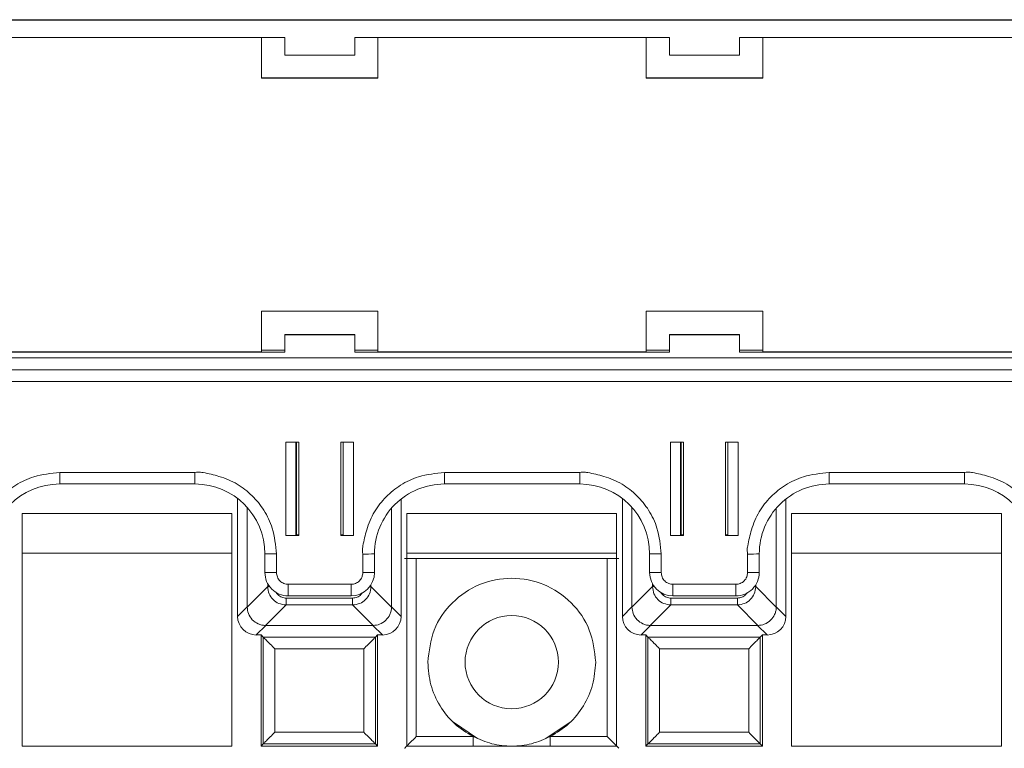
# Model space of a CAD drawing. Header units: millimetres. Extents: x -85 to 520, y 111 to 242.
# Tile 21 of 37: x 221 to 264, y 211 to 242. Entities that reach past the tile are written whole.
import ezdxf

# ---------------------------------------------------------------- set-up
doc = ezdxf.new("R2010")
doc.units = ezdxf.units.MM

msp = doc.modelspace()

# ---------------------------------------------------------------- linework, layer by layer
at = {"color": 7, "linetype": 'Continuous', "lineweight": 15}
for p, q in [((135.711, 242.017), (300.011, 242.017)), ((225.611, 242.036), (210.111, 242.036)), ((225.611, 242.036), (226.611, 242.036)), ((242.111, 242.036), (226.611, 242.036)), ((242.111, 242.036), (243.111, 242.036)), ((258.611, 242.036), (243.111, 242.036)), ((258.611, 242.036), (259.611, 242.036)), ((275.111, 242.036), (259.611, 242.036)), ((219.361, 241.267), (232.861, 241.267)), ((231.861, 241.267), (231.861, 239.526)), ((232.861, 240.517), (232.861, 241.267)), ((235.861, 241.267), (249.361, 241.267)), ((235.861, 241.267), (235.861, 240.517)), ((236.861, 239.526), (236.861, 241.267)), ((248.361, 241.267), (248.361, 239.526)), ((249.361, 240.517), (249.361, 241.267)), ((252.361, 241.267), (265.861, 241.267)), ((252.361, 241.267), (252.361, 240.517)), ((253.361, 239.526), (253.361, 241.267)), ((235.861, 240.517), (232.861, 240.517)), ((252.361, 240.517), (249.361, 240.517)), ((231.861, 239.536), (236.861, 239.536)), ((231.861, 239.526), (236.861, 239.526)), ((248.361, 239.536), (253.361, 239.536)), ((248.361, 239.526), (253.361, 239.526)), ((236.861, 229.526), (231.861, 229.526)), ((231.861, 229.526), (231.861, 227.776)), ((236.861, 227.776), (236.861, 229.526)), ((253.361, 229.526), (248.361, 229.526)), ((248.361, 229.526), (248.361, 227.776)), ((253.361, 227.776), (253.361, 229.526)), ((232.861, 228.522), (232.861, 228.518)), ((235.861, 228.522), (232.861, 228.522)), ((232.861, 227.768), (232.861, 228.518)), ((232.861, 228.518), (235.861, 228.518)), ((235.861, 228.518), (235.861, 228.522)), ((235.861, 228.518), (235.861, 227.768)), ((249.361, 228.522), (249.361, 228.518)), ((252.361, 228.522), (249.361, 228.522)), ((249.361, 227.768), (249.361, 228.518)), ((249.361, 228.518), (252.361, 228.518)), ((252.361, 228.518), (252.361, 228.522)), ((252.361, 228.518), (252.361, 227.768)), ((232.861, 227.768), (219.361, 227.768)), ((231.861, 227.776), (220.361, 227.776)), ((231.861, 227.848), (232.861, 227.848)), ((235.861, 227.848), (236.861, 227.848)), ((249.361, 227.768), (235.861, 227.768)), ((248.361, 227.776), (236.861, 227.776)), ((248.361, 227.848), (249.361, 227.848)), ((252.361, 227.848), (253.361, 227.848)), ((265.861, 227.768), (252.361, 227.768)), ((264.861, 227.776), (253.361, 227.776)), ((135.711, 227.518), (300.011, 227.518)), ((135.711, 227.013), (300.011, 227.013)), ((300.011, 227.011), (135.711, 227.011)), ((135.711, 226.506), (300.011, 226.506)), ((233.461, 223.906), (232.911, 223.906)), ((232.911, 223.906), (232.911, 219.907)), ((233.332, 219.917), (233.332, 223.906)), ((233.461, 219.907), (233.461, 223.906)), ((235.261, 223.906), (235.261, 219.907)), ((235.811, 223.906), (235.261, 223.906)), ((235.361, 223.906), (235.361, 219.917)), ((235.811, 219.907), (235.811, 223.906)), ((249.961, 223.906), (249.411, 223.906)), ((249.411, 223.906), (249.411, 219.907)), ((249.832, 219.917), (249.832, 223.906)), ((249.961, 219.907), (249.961, 223.906)), ((251.761, 223.906), (251.761, 219.907)), ((252.311, 223.906), (251.761, 223.906)), ((251.861, 223.906), (251.861, 219.917)), ((252.311, 219.907), (252.311, 223.906)), ((229.011, 222.606), (223.211, 222.606)), ((223.211, 222.111), (223.211, 222.606)), ((229.011, 222.111), (229.011, 222.606)), ((245.511, 222.606), (239.711, 222.606)), ((239.711, 222.111), (239.711, 222.606)), ((245.511, 222.111), (245.511, 222.606)), ((262.011, 222.606), (256.211, 222.606)), ((256.211, 222.111), (256.211, 222.606)), ((262.011, 222.111), (262.011, 222.606)), ((223.211, 222.111), (229.011, 222.111)), ((239.711, 222.111), (245.511, 222.111)), ((256.211, 222.111), (262.011, 222.111)), ((230.842, 221.487), (230.842, 216.431)), ((237.851, 216.431), (237.851, 221.465)), ((247.342, 221.487), (247.342, 216.431)), ((254.351, 216.431), (254.351, 221.465)), ((221.596, 220.839), (221.596, 210.866)), ((230.596, 220.839), (221.596, 220.839)), ((230.596, 210.866), (230.596, 220.839)), ((231.251, 216.84), (231.251, 221.107)), ((237.442, 221.074), (237.442, 216.84)), ((247.096, 220.839), (238.096, 220.839)), ((238.096, 220.839), (238.096, 210.866)), ((247.096, 210.866), (247.096, 220.839)), ((247.751, 216.84), (247.751, 221.107)), ((253.942, 221.074), (253.942, 216.84)), ((254.596, 220.839), (254.596, 210.866)), ((263.596, 220.839), (254.596, 220.839)), ((263.596, 210.866), (263.596, 220.839)), ((232.911, 219.907), (233.461, 219.907)), ((233.332, 219.935), (233.361, 219.935)), ((233.461, 219.918), (233.332, 219.918)), ((235.361, 219.918), (235.261, 219.918)), ((235.261, 219.907), (235.811, 219.907)), ((249.411, 219.907), (249.961, 219.907)), ((249.832, 219.935), (249.861, 219.935)), ((249.961, 219.918), (249.832, 219.918)), ((251.861, 219.918), (251.761, 219.918)), ((251.761, 219.907), (252.311, 219.907)), ((221.596, 219.142), (230.596, 219.142)), ((238.096, 219.142), (247.096, 219.142)), ((254.596, 219.142), (263.596, 219.142)), ((232.011, 219.111), (232.011, 218.311)), ((232.511, 218.307), (232.511, 219.107)), ((236.211, 219.107), (236.211, 218.307)), ((236.711, 218.311), (236.711, 219.111)), ((238.499, 211.268), (238.499, 218.909)), ((238.499, 218.909), (246.694, 218.909)), ((246.694, 211.268), (246.694, 218.909)), ((248.511, 219.111), (248.511, 218.311)), ((249.011, 218.307), (249.011, 219.107)), ((252.711, 219.107), (252.711, 218.307)), ((253.211, 218.311), (253.211, 219.111)), ((232.132, 217.707), (231.251, 216.826)), ((235.711, 217.807), (233.011, 217.807)), ((233.011, 217.311), (233.011, 217.807)), ((235.711, 217.311), (235.711, 217.807)), ((237.442, 216.826), (236.561, 217.707)), ((248.632, 217.707), (247.751, 216.826)), ((252.211, 217.807), (249.511, 217.807)), ((249.511, 217.311), (249.511, 217.807)), ((252.211, 217.311), (252.211, 217.807)), ((253.942, 216.826), (253.061, 217.707)), ((232.918, 217.216), (235.774, 217.216)), ((232.918, 217.216), (232.918, 216.921)), ((233.011, 217.311), (235.711, 217.311)), ((235.774, 217.216), (235.774, 216.921)), ((249.418, 217.216), (252.274, 217.216)), ((249.418, 217.216), (249.418, 216.921)), ((249.511, 217.311), (252.211, 217.311)), ((252.274, 217.216), (252.274, 216.921)), ((230.842, 216.431), (231.251, 216.84)), ((231.251, 216.826), (231.251, 216.84)), ((232.037, 216.04), (232.918, 216.921)), ((232.918, 216.921), (235.774, 216.921)), ((235.774, 216.921), (236.656, 216.04)), ((237.442, 216.84), (237.442, 216.826)), ((237.442, 216.84), (237.851, 216.431)), ((247.342, 216.431), (247.751, 216.84)), ((247.751, 216.826), (247.751, 216.84)), ((248.537, 216.04), (249.418, 216.921)), ((249.418, 216.921), (252.274, 216.921)), ((252.274, 216.921), (253.156, 216.04)), ((253.942, 216.84), (253.942, 216.826)), ((253.942, 216.84), (254.351, 216.431)), ((232.051, 216.04), (231.642, 215.631)), ((232.051, 216.04), (232.037, 216.04)), ((236.642, 216.04), (232.051, 216.04)), ((236.656, 216.04), (236.642, 216.04)), ((236.642, 216.04), (237.051, 215.631)), ((248.551, 216.04), (248.142, 215.631)), ((248.551, 216.04), (248.537, 216.04)), ((253.142, 216.04), (248.551, 216.04)), ((253.156, 216.04), (253.142, 216.04)), ((253.142, 216.04), (253.551, 215.631)), ((231.642, 215.631), (231.846, 215.631)), ((231.846, 215.631), (231.935, 215.542)), ((231.846, 215.631), (231.846, 210.866)), ((231.935, 215.542), (236.757, 215.542)), ((231.935, 215.542), (231.935, 210.955)), ((236.757, 215.542), (236.846, 215.631)), ((236.757, 210.955), (236.757, 215.542)), ((236.846, 215.631), (237.051, 215.631)), ((236.846, 210.866), (236.846, 215.631)), ((248.142, 215.631), (248.346, 215.631)), ((248.346, 215.631), (248.435, 215.542)), ((248.346, 215.631), (248.346, 210.866)), ((248.435, 215.542), (253.257, 215.542)), ((248.435, 215.542), (248.435, 210.955)), ((253.257, 215.542), (253.346, 215.631)), ((253.257, 210.955), (253.257, 215.542)), ((253.346, 215.631), (253.551, 215.631)), ((253.346, 210.866), (253.346, 215.631)), ((236.257, 215.042), (232.435, 215.042)), ((232.435, 215.042), (232.435, 211.455)), ((236.257, 211.455), (236.257, 215.042)), ((252.757, 215.042), (248.935, 215.042)), ((248.935, 215.042), (248.935, 211.455)), ((252.757, 211.455), (252.757, 215.042)), ((240.093, 211.892), (241.134, 211.196)), ((244.059, 211.196), (245.1, 211.892)), ((232.435, 211.455), (236.257, 211.455)), ((240.943, 211.268), (238.499, 211.268)), ((246.694, 211.268), (244.25, 211.268)), ((248.935, 211.455), (252.757, 211.455)), ((221.596, 210.866), (230.596, 210.866)), ((231.846, 210.866), (231.935, 210.955)), ((231.846, 210.866), (236.846, 210.866)), ((231.935, 210.955), (236.757, 210.955)), ((236.846, 210.866), (236.757, 210.955)), ((238.096, 210.866), (247.096, 210.866)), ((248.346, 210.866), (248.435, 210.955)), ((248.346, 210.866), (253.346, 210.866)), ((248.435, 210.955), (253.257, 210.955)), ((253.346, 210.866), (253.257, 210.955)), ((254.596, 210.866), (263.596, 210.866))]:
    msp.add_line(p, q, dxfattribs=at)
at = {"color": 8, "linetype": 'Continuous', "lineweight": 15}
for p, q in [((233.361, 219.935), (233.361, 223.906)), ((249.861, 219.935), (249.861, 223.906)), ((232.132, 217.834), (232.132, 217.707)), ((232.132, 217.707), (232.213, 217.707)), ((236.508, 217.707), (236.561, 217.707)), ((236.561, 217.707), (236.561, 217.785)), ((248.632, 217.834), (248.632, 217.707)), ((248.632, 217.707), (248.713, 217.707)), ((253.008, 217.707), (253.061, 217.707)), ((253.061, 217.707), (253.061, 217.785)), ((240.943, 210.866), (240.943, 211.268)), ((244.25, 210.866), (244.25, 211.268))]:
    msp.add_line(p, q, dxfattribs=at)
at = {"color": 7, "linetype": 'Continuous', "lineweight": 15}
msp.add_circle((242.596, 214.466), 2, dxfattribs=at)
for centre, radius, start, end in [((223.211, 219.111), 3, 89.9991, 179.9982), ((229.011, 219.111), 3, 0.0016, 90.0011), ((239.711, 219.111), 3, 89.9986, 179.9993), ((245.511, 219.111), 3, 0.0016, 90.0005), ((256.211, 219.111), 3, 89.9986, 179.9993), ((262.011, 219.111), 3, 0.0016, 90.0005), ((233.386, 217.069), 2.867, 88.5011, 90.5002), ((235.336, 217.073), 2.862, 89.4986, 91.5004), ((249.886, 217.069), 2.867, 88.5011, 90.5002), ((251.836, 217.072), 2.863, 89.499, 91.5), ((232.385, 233.379), 14.272, 268.496, 270.5034), ((236.336, 233.381), 14.275, 269.4967, 271.5038), ((248.885, 233.379), 14.272, 268.496, 270.5034), ((252.836, 233.379), 14.273, 269.4966, 271.504), ((232.385, 232.619), 14.313, 268.4997, 270.5014), ((233.011, 218.311), 1, 180.0004, 270.0013), ((235.711, 218.311), 1, 269.9994, 359.9971), ((236.336, 232.622), 14.316, 269.4987, 271.5001), ((248.885, 232.619), 14.313, 268.4997, 270.5014), ((249.511, 218.311), 1, 180.0011, 270.0006), ((252.211, 218.311), 1, 269.9977, 359.9989), ((252.836, 232.62), 14.314, 269.4986, 271.5003)]:
    msp.add_arc(centre, radius, start, end, dxfattribs=at)
for centre, major_axis in [((231.642, 216.431), (-0.566, -0.566)), ((237.051, 216.431), (0.566, -0.566)), ((248.142, 216.431), (-0.566, -0.566)), ((253.551, 216.431), (0.566, -0.566))]:
    msp.add_ellipse(centre, major_axis=major_axis, ratio=0.999924, start_param=5.497825, end_param=7.068545, dxfattribs=at)
for points, knots in [([(223.211, 222.606), (222.836, 222.567), (222.179, 222.497), (221.325, 222.101), (220.691, 221.574), (220.169, 220.93), (219.876, 220.19), (219.741, 219.62), (219.684, 219.27), (219.703, 219.153), (219.711, 219.107)], [0, 0, 0, 0, 0.2045493, 0.359432, 0.506037, 0.6526027, 0.8080243, 0.9356596, 0.9742082, 1, 1, 1, 1]), ([(232.511, 219.107), (232.471, 219.481), (232.401, 220.139), (232.005, 220.992), (231.478, 221.626), (230.834, 222.148), (230.094, 222.441), (229.524, 222.576), (229.174, 222.633), (229.057, 222.614), (229.011, 222.606)], [0, 0, 0, 0, 0.204545, 0.359432, 0.506035, 0.652601, 0.808024, 0.935657, 0.974204, 1, 1, 1, 1]), ([(239.711, 222.606), (239.336, 222.567), (238.679, 222.497), (237.825, 222.101), (237.191, 221.574), (236.669, 220.93), (236.376, 220.19), (236.241, 219.62), (236.184, 219.27), (236.203, 219.153), (236.211, 219.107)], [0, 0, 0, 0, 0.204544, 0.359432, 0.506037, 0.652603, 0.808024, 0.93566, 0.974208, 1, 1, 1, 1]), ([(249.011, 219.107), (248.971, 219.481), (248.902, 220.139), (248.505, 220.992), (247.978, 221.626), (247.334, 222.148), (246.594, 222.441), (246.024, 222.576), (245.674, 222.633), (245.557, 222.614), (245.511, 222.606)], [0, 0, 0, 0, 0.204545, 0.359435, 0.506039, 0.652605, 0.808028, 0.935662, 0.974209, 1, 1, 1, 1]), ([(256.211, 222.606), (255.836, 222.567), (255.179, 222.497), (254.325, 222.101), (253.691, 221.574), (253.169, 220.93), (252.876, 220.19), (252.741, 219.62), (252.684, 219.27), (252.703, 219.153), (252.711, 219.107)], [0, 0, 0, 0, 0.204544, 0.359432, 0.506037, 0.652603, 0.808024, 0.93566, 0.974208, 1, 1, 1, 1]), ([(265.511, 219.107), (265.471, 219.481), (265.402, 220.139), (265.005, 220.992), (264.478, 221.626), (263.834, 222.148), (263.094, 222.441), (262.524, 222.576), (262.174, 222.633), (262.057, 222.614), (262.011, 222.606)], [0, 0, 0, 0, 0.204545, 0.359432, 0.506039, 0.652605, 0.808023, 0.935662, 0.974209, 1, 1, 1, 1]), ([(237.999, 218.914), (238.002, 218.913), (238.007, 218.912), (238.05, 218.912), (238.11, 218.911), (238.204, 218.91), (238.335, 218.909), (238.447, 218.909), (238.499, 218.909)], [0, 0, 0, 0, 0.156491, 0.30406, 0.442698, 0.572357, 0.803902, 1, 1, 1, 1]), ([(246.694, 218.909), (246.746, 218.909), (246.859, 218.909), (246.991, 218.91), (247.084, 218.911), (247.144, 218.912), (247.186, 218.912), (247.191, 218.913), (247.194, 218.914)], [0, 0, 0, 0, 0.198634, 0.431037, 0.560527, 0.698507, 0.845003, 1, 1, 1, 1]), ([(233.011, 217.807), (232.948, 217.813), (232.851, 217.824), (232.734, 217.886), (232.655, 217.95), (232.59, 218.03), (232.528, 218.147), (232.517, 218.244), (232.511, 218.307)], [0, 0, 0, 0, 0.23942, 0.369367, 0.499987, 0.629936, 0.760551, 1, 1, 1, 1]), ([(236.211, 218.307), (236.204, 218.244), (236.194, 218.147), (236.131, 218.03), (236.067, 217.951), (235.987, 217.886), (235.871, 217.824), (235.774, 217.813), (235.711, 217.807)], [0, 0, 0, 0, 0.239448, 0.369371, 0.500009, 0.629916, 0.760544, 1, 1, 1, 1]), ([(249.511, 217.807), (249.448, 217.813), (249.351, 217.824), (249.235, 217.886), (249.155, 217.95), (249.09, 218.03), (249.028, 218.146), (249.017, 218.244), (249.011, 218.307)], [0, 0, 0, 0, 0.2394216, 0.3682006, 0.4999863, 0.6287737, 0.7605494, 1, 1, 1, 1]), ([(252.711, 218.307), (252.704, 218.244), (252.694, 218.147), (252.631, 218.031), (252.567, 217.951), (252.487, 217.886), (252.371, 217.824), (252.274, 217.813), (252.211, 217.807)], [0, 0, 0, 0, 0.239439, 0.368227, 0.499986, 0.62878, 0.760546, 1, 1, 1, 1]), ([(246.196, 214.466), (246.142, 214.937), (246.034, 215.879), (245.202, 217.077), (244.012, 217.878), (242.596, 218.159), (241.181, 217.878), (239.991, 217.077), (239.159, 215.879), (239.051, 214.937), (238.996, 214.466)], [0, 0, 0, 0, 0.125, 0.249999, 0.375001, 0.5, 0.625001, 0.750001, 0.875, 1, 1, 1, 1]), ([(232.918, 216.921), (232.813, 216.934), (232.608, 216.96), (232.352, 217.142), (232.171, 217.397), (232.145, 217.602), (232.132, 217.707)], [0, 0, 0, 0, 0.256858, 0.499989, 0.743101, 1, 1, 1, 1]), ([(236.561, 217.707), (236.548, 217.602), (236.522, 217.397), (236.34, 217.142), (236.085, 216.96), (235.88, 216.934), (235.774, 216.921)], [0, 0, 0, 0, 0.256872, 0.499995, 0.743097, 1, 1, 1, 1]), ([(249.418, 216.921), (249.313, 216.934), (249.108, 216.96), (248.852, 217.142), (248.671, 217.397), (248.645, 217.602), (248.632, 217.707)], [0, 0, 0, 0, 0.256877, 0.500003, 0.743111, 1, 1, 1, 1]), ([(253.061, 217.707), (253.048, 217.602), (253.022, 217.397), (252.84, 217.142), (252.585, 216.96), (252.38, 216.934), (252.274, 216.921)], [0, 0, 0, 0, 0.256872, 0.499995, 0.743097, 1, 1, 1, 1]), ([(232.037, 216.04), (231.982, 216.044), (231.874, 216.052), (231.674, 216.122), (231.457, 216.275), (231.286, 216.536), (231.262, 216.733), (231.251, 216.826)], [0, 0, 0, 0, 0.134623, 0.265589, 0.515505, 0.772352, 1, 1, 1, 1]), ([(237.442, 216.826), (237.438, 216.772), (237.43, 216.663), (237.36, 216.463), (237.207, 216.246), (236.946, 216.075), (236.748, 216.051), (236.656, 216.04)], [0, 0, 0, 0, 0.13464, 0.265594, 0.515517, 0.772347, 1, 1, 1, 1]), ([(248.537, 216.04), (248.482, 216.044), (248.374, 216.052), (248.174, 216.122), (247.957, 216.275), (247.786, 216.536), (247.762, 216.733), (247.751, 216.826)], [0, 0, 0, 0, 0.134644, 0.265607, 0.515519, 0.772361, 1, 1, 1, 1]), ([(253.942, 216.826), (253.938, 216.772), (253.93, 216.663), (253.86, 216.463), (253.707, 216.246), (253.446, 216.075), (253.248, 216.051), (253.156, 216.04)], [0, 0, 0, 0, 0.13464, 0.265594, 0.515517, 0.772347, 1, 1, 1, 1]), ([(232.435, 215.042), (232.37, 215.108), (232.243, 215.235), (232.1, 215.377), (232.015, 215.463), (231.97, 215.508), (231.942, 215.536), (231.937, 215.54), (231.935, 215.542)], [0, 0, 0, 0, 0.293971, 0.56613, 0.688666, 0.800286, 0.90316, 1, 1, 1, 1]), ([(236.757, 215.542), (236.755, 215.54), (236.751, 215.536), (236.719, 215.505), (236.67, 215.455), (236.579, 215.363), (236.438, 215.223), (236.317, 215.102), (236.257, 215.042)], [0, 0, 0, 0, 0.101455, 0.209908, 0.328446, 0.459457, 0.734499, 1, 1, 1, 1]), ([(248.935, 215.042), (248.87, 215.108), (248.743, 215.235), (248.6, 215.377), (248.515, 215.463), (248.47, 215.508), (248.442, 215.536), (248.437, 215.54), (248.435, 215.542)], [0, 0, 0, 0, 0.293986, 0.566139, 0.688673, 0.80029, 0.903162, 1, 1, 1, 1]), ([(253.257, 215.542), (253.255, 215.54), (253.251, 215.536), (253.219, 215.505), (253.17, 215.455), (253.079, 215.363), (252.938, 215.223), (252.817, 215.102), (252.757, 215.042)], [0, 0, 0, 0, 0.101455, 0.209907, 0.328445, 0.459438, 0.7345, 1, 1, 1, 1]), ([(238.996, 214.466), (239.022, 214.137), (239.074, 213.481), (239.487, 212.573), (240.104, 211.789), (240.663, 211.442), (240.943, 211.268)], [0, 0, 0, 0, 0.250001, 0.500002, 0.750004, 1, 1, 1, 1]), ([(244.25, 211.268), (244.53, 211.442), (245.089, 211.789), (245.705, 212.573), (246.119, 213.481), (246.17, 214.137), (246.196, 214.466)], [0, 0, 0, 0, 0.25, 0.500001, 0.75, 1, 1, 1, 1]), ([(231.935, 210.955), (231.937, 210.956), (231.94, 210.96), (231.967, 210.986), (232.013, 211.032), (232.099, 211.119), (232.243, 211.262), (232.37, 211.389), (232.435, 211.455)], [0, 0, 0, 0, 0.0851844, 0.1940346, 0.3072802, 0.4339603, 0.7060761, 1, 1, 1, 1]), ([(236.757, 210.955), (236.755, 210.957), (236.751, 210.961), (236.72, 210.993), (236.67, 211.042), (236.578, 211.133), (236.438, 211.274), (236.317, 211.395), (236.257, 211.455)], [0, 0, 0, 0, 0.101458, 0.209909, 0.328436, 0.459454, 0.734498, 1, 1, 1, 1]), ([(238.499, 211.268), (238.438, 211.207), (238.316, 211.085), (238.174, 210.943), (238.083, 210.853), (238.035, 210.805), (238.004, 210.774), (238, 210.77), (237.999, 210.768)], [0, 0, 0, 0, 0.270505, 0.543705, 0.673563, 0.791179, 0.898952, 1, 1, 1, 1]), ([(240.943, 211.268), (241.206, 211.154), (241.733, 210.925), (242.596, 210.836), (243.459, 210.925), (243.986, 211.154), (244.25, 211.268)], [0, 0, 0, 0, 0.250003, 0.500004, 0.750005, 1, 1, 1, 1]), ([(247.194, 210.768), (247.192, 210.77), (247.189, 210.774), (247.158, 210.805), (247.109, 210.853), (247.019, 210.943), (246.877, 211.085), (246.755, 211.207), (246.694, 211.268)], [0, 0, 0, 0, 0.101018, 0.208786, 0.326414, 0.456312, 0.729496, 1, 1, 1, 1]), ([(248.435, 210.955), (248.437, 210.956), (248.44, 210.96), (248.467, 210.986), (248.513, 211.032), (248.599, 211.119), (248.743, 211.262), (248.87, 211.389), (248.935, 211.455)], [0, 0, 0, 0, 0.085183, 0.19403, 0.307273, 0.433951, 0.706061, 1, 1, 1, 1]), ([(253.257, 210.955), (253.255, 210.957), (253.251, 210.961), (253.22, 210.993), (253.17, 211.042), (253.079, 211.133), (252.938, 211.274), (252.817, 211.395), (252.757, 211.455)], [0, 0, 0, 0, 0.101454, 0.209903, 0.328442, 0.459441, 0.734501, 1, 1, 1, 1])]:
    msp.add_open_spline(points, degree=3, knots=knots, dxfattribs=at)
at = {"color": 8, "linetype": 'Continuous', "lineweight": 15}
for points, knots in [([(232.48, 217.487), (232.49, 217.468), (232.514, 217.419), (232.572, 217.353), (232.648, 217.291), (232.736, 217.247), (232.828, 217.22), (232.889, 217.217), (232.918, 217.216)], [0, 0, 0, 0, 0.11858, 0.300129, 0.477729, 0.659619, 0.840718, 1, 1, 1, 1]), ([(235.774, 217.216), (235.84, 217.223), (235.938, 217.234), (236.054, 217.298), (236.128, 217.361), (236.176, 217.415), (236.193, 217.45), (236.196, 217.456)], [0, 0, 0, 0, 0.386369, 0.576839, 0.771271, 0.961557, 1, 1, 1, 1]), ([(248.98, 217.487), (248.99, 217.468), (249.014, 217.419), (249.072, 217.353), (249.148, 217.291), (249.236, 217.247), (249.328, 217.22), (249.389, 217.217), (249.418, 217.216)], [0, 0, 0, 0, 0.118574, 0.300114, 0.477706, 0.659635, 0.840726, 1, 1, 1, 1]), ([(252.274, 217.216), (252.34, 217.223), (252.438, 217.234), (252.554, 217.298), (252.628, 217.361), (252.676, 217.415), (252.693, 217.45), (252.696, 217.456)], [0, 0, 0, 0, 0.386359, 0.576824, 0.771251, 0.961531, 1, 1, 1, 1])]:
    msp.add_open_spline(points, degree=3, knots=knots, dxfattribs=at)

doc.saveas('drawing.dxf')
